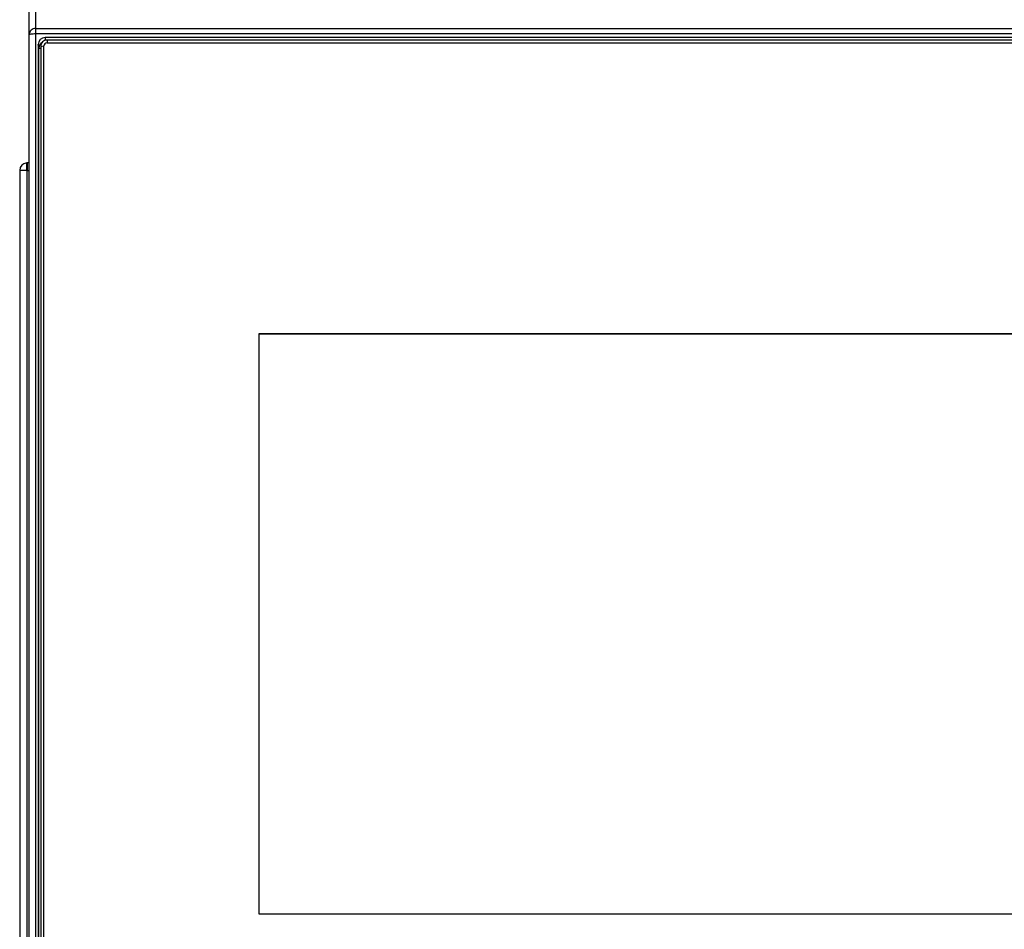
# Model space of a CAD drawing. Header units: millimetres. Extents: x 0 to 287, y 0 to 200.
# Tile 14 of 41: x 31 to 46, y 156 to 170. Entities that reach past the tile are written whole.
import ezdxf

# ---------------------------------------------------------------- set-up
doc = ezdxf.new("R2010")
doc.units = ezdxf.units.MM
doc.layers.add('130.666_BW4C_CTM', color=7, linetype='Continuous')
doc.layers.add('Standard', color=7, linetype='Continuous')

# ---------------------------------------------------------------- blocks, each defined once
blk = doc.blocks.new('SE')
at = {"layer": '130.666_BW4C_CTM', "color": 7, "linetype": 'Continuous'}
for p, q in [((30.739, 169.852), (30.739, 170.275)), ((30.839, 170.235), (30.839, 169.952)), ((30.839, 169.952), (53.139, 169.952)), ((30.839, 169.952), (30.839, 169.864)), ((30.739, 153.659), (30.739, 169.852)), ((30.839, 169.864), (30.839, 153.671)), ((53.139, 169.864), (30.839, 169.864)), ((30.989, 169.808), (30.989, 169.763)), ((52.989, 169.808), (30.989, 169.808)), ((31.019, 169.768), (31.019, 169.724)), ((52.959, 169.768), (31.019, 169.768)), ((30.881, 169.701), (30.881, 153.82)), ((30.889, 169.645), (30.881, 169.701)), ((30.889, 153.779), (30.889, 169.645)), ((30.919, 169.668), (30.969, 169.675)), ((30.919, 169.668), (30.919, 153.847)), ((30.969, 153.853), (30.969, 169.675)), ((31.019, 169.724), (52.959, 169.724)), ((30.7, 167.737), (30.7, 167.839)), ((30.707, 167.839), (30.707, 167.721)), ((30.707, 167.839), (30.714, 167.839)), ((30.739, 167.839), (30.714, 167.839)), ((30.707, 167.721), (30.589, 167.721)), ((30.589, 167.721), (30.589, 146.307)), ((30.707, 146.307), (30.707, 167.721)), ((30.707, 167.721), (30.739, 167.721)), ((34.349, 156.047), (34.349, 165.159)), ((34.349, 165.159), (49.629, 165.159)), ((34.349, 165.158), (49.629, 165.158)), ((49.629, 156.047), (34.349, 156.047))]:
    blk.add_line(p, q, dxfattribs=at)
for centre, radius, start, end in [((30.707, 167.721), 0.118, 93.4355, 180), ((30.707, 167.721), 0.018, 113.1311, 180), ((30.707, 167.721), 0.118, 90, 93.4355), ((30.707, 167.721), 0.018, 90, 113.1311), ((30.714, 167.721), 0.118, 90, 93.4355)]:
    blk.add_arc(centre, radius, start, end, dxfattribs=at)
for centre, major_axis, ratio, start_param, end_param in [((30.839, 169.852), (0.1, 0), 0.999391, 1.570796, 3.141593), ((30.839, 169.852), (0.1, 0), 0.121869, 1.570796, 3.141593), ((30.989, 169.701), (-0.108, 0), 0.992546, 4.712389, 6.283185), ((31.019, 169.668), (0.1, 0), 0.992546, 1.570796, 3.141593), ((30.989, 169.645), (-0.0998, 0), 0.992546, 5.199881, 6.283185), ((30.919, 169.645), (-0.03, 0), 0.121869, 0.017453, 1.570796), ((31.019, 169.675), (-0.05, 0), 0.992546, 4.712389, 6.283185)]:
    blk.add_ellipse(centre, major_axis=major_axis, ratio=ratio, start_param=start_param, end_param=end_param, dxfattribs=at)

msp = doc.modelspace()

# ---------------------------------------------------------------- block references
at = {"layer": 'Standard'}
msp.add_blockref('SE', (0, 0), dxfattribs=at)

doc.saveas('drawing.dxf')
